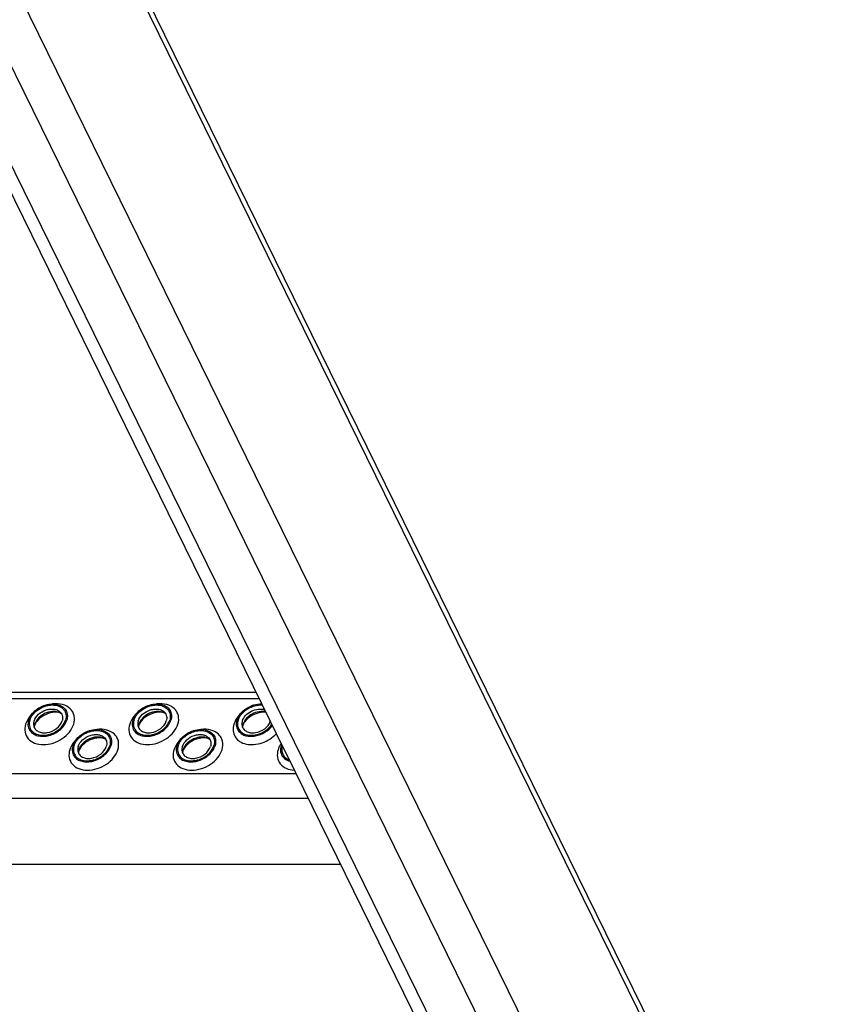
# Model space of a CAD drawing. Header units: millimetres. Extents: x 0 to 2100, y 0 to 2970.
# Tile 9 of 28: x 1721 to 1815, y 863 to 976. Entities that reach past the tile are written whole.
import ezdxf

# ---------------------------------------------------------------- set-up
doc = ezdxf.new("R2010")
doc.units = ezdxf.units.MM
doc.header["$LTSCALE"] = 193.6
doc.layers.get('0').update_dxf_attribs({"linetype": 'CONTINUOUS'})

msp = doc.modelspace()

# ---------------------------------------------------------------- linework, layer by layer
at = {"color": 7, "linetype": 'CONTINUOUS'}
for p, q in [((1631.56, 1190.1), (1814.59, 817.14)), ((1705.54, 985.2), (1749.39, 895.84)), ((1520.17, 899.17), (1747.76, 899.17)), ((1749.39, 895.84), (1750.78, 893)), ((1750.78, 893), (1751.3, 891.96)), ((1751.3, 891.96), (1797.89, 797.02)), ((1757.47, 879.37), (1529.88, 879.37))]:
    msp.add_line(p, q, dxfattribs=at)
at = {"color": 9, "linetype": 'CONTINUOUS'}
for p, q in [((1631.64, 1188.68), (1814.66, 815.72)), ((1626.3, 1171.41), (1809.32, 798.44)), ((1616.97, 1168.88), (1800, 795.92)), ((1622.55, 1168.88), (1805.58, 795.92)), ((1520.54, 898.41), (1748.13, 898.41)), ((1524.77, 889.8), (1752.36, 889.8)), ((1526.15, 886.99), (1753.74, 886.99))]:
    msp.add_line(p, q, dxfattribs=at)
msp.add_arc((1748.73, 894.28), 3.55, 94.9593, 96.4923, dxfattribs=at)
at = {"color": 7, "linetype": 'CONTINUOUS'}
for centre, radius, start, end in [((1723.65, 895.07), 1.36, 162.7878, 168.4706), ((1723.58, 895.09), 1.29, 168.5133, 169.2517), ((1735.55, 895.09), 1.29, 168.5133, 169.2517), ((1735.61, 895.07), 1.36, 162.7878, 168.4706), ((1747.58, 895.07), 1.36, 162.7878, 168.4706), ((1747.51, 895.09), 1.29, 168.5133, 169.2517), ((1752.46, 892.44), 1.89, 157.709, 162.7904), ((1728.66, 892.15), 1.29, 168.5133, 169.2517), ((1728.72, 892.14), 1.36, 162.7878, 168.4706), ((1740.69, 892.14), 1.36, 162.7878, 168.4706), ((1740.62, 892.15), 1.29, 168.5133, 169.2517)]:
    msp.add_arc(centre, radius, start, end, dxfattribs=at)
for points, knots in [([(1721.64, 895.94), (1721.79, 896.41), (1722.3, 897.04), (1723.17, 897.56), (1723.93, 897.8), (1724.68, 897.82), (1725.35, 897.64), (1725.86, 897.24), (1726.03, 896.87), (1726.07, 896.68)], [0, 0, 0, 0, 0.256023, 0.397887, 0.538537, 0.670709, 0.789982, 0.897281, 1, 1, 1, 1]), ([(1721.78, 895.94), (1721.94, 896.44), (1722.53, 897.11), (1723.4, 897.53), (1723.95, 897.66), (1724.48, 897.71), (1725.1, 897.61), (1725.7, 897.23), (1726, 896.6), (1725.95, 896.15), (1725.88, 895.94)], [0, 0, 0, 0, 0.262644, 0.40739, 0.478548, 0.547163, 0.673046, 0.784041, 0.88848, 1, 1, 1, 1]), ([(1722.27, 895.85), (1722.36, 896.14), (1722.75, 896.69), (1723.47, 897.09), (1724.12, 897.23), (1724.59, 897.22), (1725, 897.09), (1725.23, 896.92), (1725.31, 896.82)], [0, 0, 0, 0, 0.246509, 0.519762, 0.654244, 0.780195, 0.89511, 1, 1, 1, 1]), ([(1733.61, 895.94), (1733.75, 896.41), (1734.26, 897.04), (1735.14, 897.56), (1735.9, 897.8), (1736.65, 897.82), (1737.32, 897.64), (1737.83, 897.24), (1738, 896.87), (1738.03, 896.68)], [0, 0, 0, 0, 0.256023, 0.397887, 0.538537, 0.670709, 0.789982, 0.897281, 1, 1, 1, 1]), ([(1733.75, 895.94), (1733.9, 896.44), (1734.5, 897.11), (1735.36, 897.53), (1735.92, 897.66), (1736.45, 897.71), (1737.07, 897.61), (1737.66, 897.23), (1737.96, 896.6), (1737.91, 896.15), (1737.85, 895.94)], [0, 0, 0, 0, 0.262644, 0.40739, 0.478548, 0.547163, 0.673046, 0.784041, 0.88848, 1, 1, 1, 1]), ([(1734.23, 895.85), (1734.32, 896.14), (1734.72, 896.69), (1735.44, 897.09), (1736.09, 897.23), (1736.55, 897.22), (1736.97, 897.09), (1737.19, 896.92), (1737.28, 896.82)], [0, 0, 0, 0, 0.246509, 0.519762, 0.654244, 0.780195, 0.89511, 1, 1, 1, 1]), ([(1745.57, 895.94), (1745.74, 896.49), (1746.41, 897.22), (1747.5, 897.72), (1748.13, 897.81), (1748.43, 897.8)], [0, 0, 0, 0, 0.481726, 0.746691, 1, 1, 1, 1]), ([(1745.71, 895.94), (1745.88, 896.48), (1746.53, 897.18), (1747.6, 897.63), (1748.2, 897.7), (1748.49, 897.68)], [0, 0, 0, 0, 0.48345, 0.748655, 1, 1, 1, 1]), ([(1746.2, 895.85), (1746.27, 896.08), (1746.56, 896.54), (1747.21, 897.01), (1747.98, 897.25), (1748.52, 897.22), (1748.76, 897.14)], [0, 0, 0, 0, 0.236159, 0.498635, 0.761919, 1, 1, 1, 1]), ([(1725.42, 896.66), (1725.2, 896.83), (1724.59, 897.01), (1723.81, 896.86), (1723.22, 896.56), (1722.71, 896.17), (1722.44, 895.76), (1722.35, 895.48)], [0, 0, 0, 0, 0.224625, 0.486047, 0.622957, 0.757186, 1, 1, 1, 1]), ([(1725.42, 896.66), (1725.37, 896.71), (1725.19, 896.79), (1724.67, 896.89), (1723.84, 896.74), (1722.96, 896.26), (1722.5, 895.73), (1722.38, 895.46)], [0, 0, 0, 0, 0.06197, 0.161076, 0.439025, 0.749133, 1, 1, 1, 1]), ([(1725.31, 896.82), (1725.42, 896.7), (1725.58, 896.37), (1725.54, 896.02), (1725.49, 895.85)], [0, 0, 0, 0, 0.48372, 1, 1, 1, 1]), ([(1726.07, 896.68), (1726.08, 896.62), (1726.11, 896.37), (1726.08, 896.12), (1726.02, 895.94)], [0, 0, 0, 0, 0.240827, 1, 1, 1, 1]), ([(1737.39, 896.66), (1737.17, 896.83), (1736.55, 897.01), (1735.77, 896.86), (1735.18, 896.56), (1734.68, 896.17), (1734.4, 895.76), (1734.31, 895.48)], [0, 0, 0, 0, 0.224625, 0.486047, 0.622957, 0.757186, 1, 1, 1, 1]), ([(1737.39, 896.66), (1737.33, 896.71), (1737.15, 896.79), (1736.64, 896.89), (1735.8, 896.74), (1734.92, 896.26), (1734.46, 895.73), (1734.34, 895.46)], [0, 0, 0, 0, 0.06197, 0.161076, 0.439025, 0.749133, 1, 1, 1, 1]), ([(1737.28, 896.82), (1737.39, 896.7), (1737.54, 896.37), (1737.51, 896.02), (1737.45, 895.85)], [0, 0, 0, 0, 0.48372, 1, 1, 1, 1]), ([(1738.03, 896.68), (1738.05, 896.62), (1738.08, 896.37), (1738.04, 896.12), (1737.98, 895.94)], [0, 0, 0, 0, 0.240827, 1, 1, 1, 1]), ([(1748.88, 896.88), (1748.63, 896.94), (1748.08, 896.95), (1747.07, 896.61), (1746.43, 895.97), (1746.28, 895.48)], [0, 0, 0, 0, 0.243949, 0.509689, 1, 1, 1, 1]), ([(1748.91, 896.82), (1748.67, 896.86), (1748.13, 896.82), (1747.36, 896.54), (1746.71, 896.08), (1746.4, 895.67), (1746.31, 895.46)], [0, 0, 0, 0, 0.233231, 0.511023, 0.78338, 1, 1, 1, 1]), ([(1721.64, 895.94), (1721.57, 895.71), (1721.52, 895.23), (1721.74, 894.79), (1721.88, 894.62)], [0, 0, 0, 0, 0.516327, 1, 1, 1, 1]), ([(1721.78, 895.94), (1721.72, 895.73), (1721.67, 895.28), (1721.97, 894.66), (1722.56, 894.27), (1723.18, 894.18), (1723.71, 894.22), (1724.27, 894.36), (1725.13, 894.77), (1725.73, 895.44), (1725.88, 895.94)], [0, 0, 0, 0, 0.11152, 0.215959, 0.326954, 0.452837, 0.521452, 0.59261, 0.737356, 1, 1, 1, 1]), ([(1721.88, 894.62), (1722, 894.49), (1722.3, 894.26), (1722.86, 894.09), (1723.5, 894.07), (1724.38, 894.25), (1725.36, 894.8), (1725.9, 895.55), (1726.02, 895.94)], [0, 0, 0, 0, 0.104844, 0.2197, 0.345614, 0.480094, 0.753415, 1, 1, 1, 1]), ([(1722.27, 895.85), (1722.25, 895.8), (1722.21, 895.63), (1722.2, 895.44), (1722.23, 895.31)], [0, 0, 0, 0, 0.262254, 1, 1, 1, 1]), ([(1722.23, 895.31), (1722.26, 895.17), (1722.38, 894.89), (1722.75, 894.6), (1723.25, 894.46), (1724, 894.49), (1724.88, 894.88), (1725.38, 895.51), (1725.49, 895.85)], [0, 0, 0, 0, 0.102966, 0.210459, 0.329939, 0.462371, 0.743357, 1, 1, 1, 1]), ([(1722.32, 895.33), (1722.32, 895.31), (1722.3, 895.24), (1722.29, 895.17), (1722.29, 895.12)], [0, 0, 0, 0, 0.304395, 1, 1, 1, 1]), ([(1722.38, 895.46), (1722.37, 895.45), (1722.35, 895.41), (1722.33, 895.36), (1722.32, 895.33)], [0, 0, 0, 0, 0.268631, 1, 1, 1, 1]), ([(1726.72, 893), (1726.86, 893.47), (1727.37, 894.1), (1728.25, 894.62), (1729.01, 894.86), (1729.76, 894.89), (1730.43, 894.7), (1730.94, 894.31), (1731.11, 893.93), (1731.14, 893.74)], [0, 0, 0, 0, 0.256023, 0.397887, 0.538537, 0.670709, 0.789982, 0.897281, 1, 1, 1, 1]), ([(1733.61, 895.94), (1733.54, 895.71), (1733.49, 895.23), (1733.7, 894.79), (1733.85, 894.62)], [0, 0, 0, 0, 0.516327, 1, 1, 1, 1]), ([(1733.75, 895.94), (1733.68, 895.73), (1733.63, 895.28), (1733.93, 894.66), (1734.53, 894.27), (1735.14, 894.18), (1735.68, 894.22), (1736.23, 894.36), (1737.1, 894.77), (1737.69, 895.44), (1737.85, 895.94)], [0, 0, 0, 0, 0.11152, 0.215959, 0.326954, 0.452837, 0.521452, 0.59261, 0.737356, 1, 1, 1, 1]), ([(1733.85, 894.62), (1733.96, 894.49), (1734.27, 894.26), (1734.83, 894.09), (1735.46, 894.07), (1736.34, 894.25), (1737.33, 894.8), (1737.86, 895.55), (1737.98, 895.94)], [0, 0, 0, 0, 0.104844, 0.2197, 0.345614, 0.480094, 0.753415, 1, 1, 1, 1]), ([(1734.23, 895.85), (1734.22, 895.8), (1734.17, 895.63), (1734.17, 895.44), (1734.19, 895.31)], [0, 0, 0, 0, 0.262254, 1, 1, 1, 1]), ([(1734.19, 895.31), (1734.22, 895.17), (1734.35, 894.89), (1734.72, 894.6), (1735.21, 894.46), (1735.96, 894.49), (1736.85, 894.88), (1737.35, 895.51), (1737.45, 895.85)], [0, 0, 0, 0, 0.102966, 0.210459, 0.329939, 0.462371, 0.743357, 1, 1, 1, 1]), ([(1734.29, 895.33), (1734.28, 895.31), (1734.26, 895.24), (1734.25, 895.17), (1734.25, 895.12)], [0, 0, 0, 0, 0.304395, 1, 1, 1, 1]), ([(1734.34, 895.46), (1734.34, 895.45), (1734.32, 895.41), (1734.3, 895.36), (1734.29, 895.33)], [0, 0, 0, 0, 0.268631, 1, 1, 1, 1]), ([(1738.68, 893), (1738.83, 893.47), (1739.34, 894.1), (1740.21, 894.62), (1740.97, 894.86), (1741.72, 894.89), (1742.39, 894.7), (1742.9, 894.31), (1743.07, 893.93), (1743.11, 893.74)], [0, 0, 0, 0, 0.256023, 0.397887, 0.538537, 0.670709, 0.789982, 0.897281, 1, 1, 1, 1]), ([(1745.57, 895.94), (1745.5, 895.71), (1745.45, 895.23), (1745.67, 894.79), (1745.81, 894.62)], [0, 0, 0, 0, 0.516327, 1, 1, 1, 1]), ([(1745.71, 895.94), (1745.65, 895.75), (1745.6, 895.34), (1745.82, 894.76), (1746.31, 894.36), (1746.96, 894.18), (1747.7, 894.21), (1748.67, 894.52), (1749.31, 895.03), (1749.58, 895.46)], [0, 0, 0, 0, 0.111929, 0.216386, 0.324685, 0.445434, 0.579857, 0.722989, 1, 1, 1, 1]), ([(1745.81, 894.62), (1745.91, 894.51), (1746.16, 894.31), (1746.62, 894.13), (1747.15, 894.06), (1747.91, 894.13), (1748.82, 894.49), (1749.42, 895.02), (1749.64, 895.33)], [0, 0, 0, 0, 0.10341, 0.214968, 0.336069, 0.465688, 0.737151, 1, 1, 1, 1]), ([(1746.2, 895.85), (1746.18, 895.8), (1746.14, 895.63), (1746.13, 895.44), (1746.16, 895.31)], [0, 0, 0, 0, 0.262254, 1, 1, 1, 1]), ([(1746.16, 895.31), (1746.19, 895.17), (1746.31, 894.9), (1746.68, 894.6), (1747.16, 894.46), (1747.9, 894.49), (1748.79, 894.86), (1749.29, 895.47), (1749.41, 895.81)], [0, 0, 0, 0, 0.102888, 0.210157, 0.329206, 0.461133, 0.741833, 1, 1, 1, 1]), ([(1746.25, 895.33), (1746.25, 895.31), (1746.23, 895.24), (1746.22, 895.17), (1746.22, 895.12)], [0, 0, 0, 0, 0.304395, 1, 1, 1, 1]), ([(1746.31, 895.46), (1746.3, 895.45), (1746.28, 895.41), (1746.26, 895.36), (1746.25, 895.33)], [0, 0, 0, 0, 0.268631, 1, 1, 1, 1]), ([(1726.86, 893), (1727.01, 893.51), (1727.61, 894.17), (1728.47, 894.59), (1729.03, 894.72), (1729.56, 894.77), (1730.18, 894.67), (1730.77, 894.29), (1731.07, 893.67), (1731.02, 893.22), (1730.96, 893)], [0, 0, 0, 0, 0.262644, 0.40739, 0.478548, 0.547163, 0.673046, 0.784041, 0.88848, 1, 1, 1, 1]), ([(1727.34, 892.91), (1727.43, 893.2), (1727.83, 893.75), (1728.55, 894.16), (1729.2, 894.29), (1729.66, 894.28), (1730.08, 894.15), (1730.3, 893.98), (1730.39, 893.89)], [0, 0, 0, 0, 0.246509, 0.519762, 0.654244, 0.780195, 0.89511, 1, 1, 1, 1]), ([(1730.5, 893.72), (1730.28, 893.89), (1729.66, 894.07), (1728.88, 893.92), (1728.29, 893.62), (1727.79, 893.23), (1727.51, 892.83), (1727.42, 892.54)], [0, 0, 0, 0, 0.224625, 0.486047, 0.622957, 0.757186, 1, 1, 1, 1]), ([(1730.5, 893.72), (1730.44, 893.77), (1730.26, 893.85), (1729.75, 893.95), (1728.91, 893.81), (1728.03, 893.32), (1727.57, 892.8), (1727.45, 892.52)], [0, 0, 0, 0, 0.06197, 0.161076, 0.439025, 0.749133, 1, 1, 1, 1]), ([(1730.39, 893.89), (1730.5, 893.76), (1730.65, 893.44), (1730.62, 893.08), (1730.56, 892.91)], [0, 0, 0, 0, 0.48372, 1, 1, 1, 1]), ([(1738.82, 893), (1738.98, 893.51), (1739.57, 894.17), (1740.44, 894.59), (1740.99, 894.72), (1741.52, 894.77), (1742.14, 894.67), (1742.74, 894.29), (1743.03, 893.67), (1742.99, 893.22), (1742.92, 893)], [0, 0, 0, 0, 0.262644, 0.40739, 0.478548, 0.547163, 0.673046, 0.784041, 0.88848, 1, 1, 1, 1]), ([(1739.31, 892.91), (1739.4, 893.2), (1739.79, 893.75), (1740.51, 894.16), (1741.16, 894.29), (1741.63, 894.28), (1742.04, 894.15), (1742.27, 893.98), (1742.35, 893.89)], [0, 0, 0, 0, 0.246509, 0.519762, 0.654244, 0.780195, 0.89511, 1, 1, 1, 1]), ([(1742.46, 893.72), (1742.24, 893.89), (1741.63, 894.07), (1740.85, 893.92), (1740.26, 893.62), (1739.75, 893.23), (1739.47, 892.83), (1739.39, 892.54)], [0, 0, 0, 0, 0.224625, 0.486047, 0.622957, 0.757186, 1, 1, 1, 1]), ([(1742.46, 893.72), (1742.41, 893.77), (1742.23, 893.85), (1741.71, 893.95), (1740.88, 893.81), (1739.99, 893.32), (1739.54, 892.8), (1739.42, 892.52)], [0, 0, 0, 0, 0.06197, 0.161076, 0.439025, 0.749133, 1, 1, 1, 1]), ([(1742.35, 893.89), (1742.46, 893.76), (1742.62, 893.44), (1742.58, 893.08), (1742.53, 892.91)], [0, 0, 0, 0, 0.48372, 1, 1, 1, 1]), ([(1726.72, 893), (1726.65, 892.78), (1726.6, 892.29), (1726.81, 891.85), (1726.96, 891.68)], [0, 0, 0, 0, 0.516327, 1, 1, 1, 1]), ([(1726.86, 893), (1726.79, 892.79), (1726.74, 892.34), (1727.04, 891.72), (1727.64, 891.33), (1728.25, 891.24), (1728.79, 891.29), (1729.34, 891.42), (1730.21, 891.83), (1730.8, 892.5), (1730.96, 893)], [0, 0, 0, 0, 0.11152, 0.215959, 0.326954, 0.452837, 0.521452, 0.59261, 0.737356, 1, 1, 1, 1]), ([(1726.96, 891.68), (1727.07, 891.55), (1727.38, 891.32), (1727.94, 891.15), (1728.57, 891.13), (1729.45, 891.31), (1730.44, 891.87), (1730.97, 892.61), (1731.09, 893)], [0, 0, 0, 0, 0.104844, 0.2197, 0.345614, 0.480094, 0.753415, 1, 1, 1, 1]), ([(1727.34, 892.91), (1727.33, 892.87), (1727.28, 892.69), (1727.28, 892.51), (1727.3, 892.37)], [0, 0, 0, 0, 0.262254, 1, 1, 1, 1]), ([(1727.3, 892.37), (1727.33, 892.23), (1727.46, 891.95), (1727.83, 891.66), (1728.32, 891.52), (1729.07, 891.55), (1729.96, 891.95), (1730.46, 892.57), (1730.56, 892.91)], [0, 0, 0, 0, 0.102966, 0.210459, 0.329939, 0.462371, 0.743357, 1, 1, 1, 1]), ([(1731.14, 893.74), (1731.16, 893.68), (1731.19, 893.43), (1731.15, 893.18), (1731.09, 893)], [0, 0, 0, 0, 0.240827, 1, 1, 1, 1]), ([(1738.68, 893), (1738.61, 892.78), (1738.56, 892.29), (1738.78, 891.85), (1738.92, 891.68)], [0, 0, 0, 0, 0.516327, 1, 1, 1, 1]), ([(1738.82, 893), (1738.76, 892.79), (1738.71, 892.34), (1739.01, 891.72), (1739.6, 891.33), (1740.22, 891.24), (1740.75, 891.29), (1741.31, 891.42), (1742.17, 891.83), (1742.77, 892.5), (1742.92, 893)], [0, 0, 0, 0, 0.11152, 0.215959, 0.326954, 0.452837, 0.521452, 0.59261, 0.737356, 1, 1, 1, 1]), ([(1738.92, 891.68), (1739.04, 891.55), (1739.34, 891.32), (1739.9, 891.15), (1740.54, 891.13), (1741.42, 891.31), (1742.4, 891.87), (1742.94, 892.61), (1743.06, 893)], [0, 0, 0, 0, 0.104844, 0.2197, 0.345614, 0.480094, 0.753415, 1, 1, 1, 1]), ([(1739.31, 892.91), (1739.29, 892.87), (1739.25, 892.69), (1739.24, 892.51), (1739.27, 892.37)], [0, 0, 0, 0, 0.262254, 1, 1, 1, 1]), ([(1739.27, 892.37), (1739.3, 892.23), (1739.42, 891.95), (1739.79, 891.66), (1740.29, 891.52), (1741.04, 891.55), (1741.92, 891.95), (1742.42, 892.57), (1742.53, 892.91)], [0, 0, 0, 0, 0.102966, 0.210459, 0.329939, 0.462371, 0.743357, 1, 1, 1, 1]), ([(1743.11, 893.74), (1743.12, 893.68), (1743.15, 893.43), (1743.11, 893.18), (1743.06, 893)], [0, 0, 0, 0, 0.240827, 1, 1, 1, 1]), ([(1750.65, 893), (1750.58, 892.78), (1750.53, 892.29), (1750.74, 891.85), (1750.89, 891.68)], [0, 0, 0, 0, 0.516327, 1, 1, 1, 1]), ([(1750.79, 893), (1750.74, 892.84), (1750.69, 892.5), (1750.81, 892.01), (1751.12, 891.61), (1751.42, 891.45), (1751.58, 891.39)], [0, 0, 0, 0, 0.258628, 0.500001, 0.741373, 1, 1, 1, 1]), ([(1727.4, 892.39), (1727.39, 892.37), (1727.37, 892.3), (1727.36, 892.23), (1727.36, 892.19)], [0, 0, 0, 0, 0.304395, 1, 1, 1, 1]), ([(1727.45, 892.52), (1727.45, 892.51), (1727.43, 892.47), (1727.41, 892.42), (1727.4, 892.39)], [0, 0, 0, 0, 0.268631, 1, 1, 1, 1]), ([(1739.36, 892.39), (1739.36, 892.37), (1739.34, 892.3), (1739.33, 892.23), (1739.33, 892.19)], [0, 0, 0, 0, 0.304395, 1, 1, 1, 1]), ([(1739.42, 892.52), (1739.41, 892.51), (1739.39, 892.47), (1739.37, 892.42), (1739.36, 892.39)], [0, 0, 0, 0, 0.268631, 1, 1, 1, 1]), ([(1750.89, 891.68), (1750.94, 891.63), (1751.15, 891.42), (1751.44, 891.28), (1751.66, 891.22)], [0, 0, 0, 0, 0.238513, 1, 1, 1, 1])]:
    msp.add_open_spline(points, degree=3, knots=knots, dxfattribs=at)
at = {"color": 9, "linetype": 'CONTINUOUS'}
for points, knots in [([(1726.82, 895.48), (1726.92, 895.79), (1726.96, 896.29), (1726.73, 896.89), (1726.33, 897.41), (1725.51, 897.82), (1724.78, 897.85), (1724.4, 897.8)], [0, 0, 0, 0, 0.240665, 0.354769, 0.469832, 0.716834, 1, 1, 1, 1]), ([(1738.79, 895.48), (1738.89, 895.79), (1738.93, 896.29), (1738.69, 896.89), (1738.29, 897.41), (1737.48, 897.82), (1736.75, 897.85), (1736.37, 897.8)], [0, 0, 0, 0, 0.240665, 0.354769, 0.469832, 0.716834, 1, 1, 1, 1]), ([(1722.02, 896.64), (1721.93, 896.55), (1721.63, 896.21), (1721.4, 895.8), (1721.3, 895.48)], [0, 0, 0, 0, 0.264813, 1, 1, 1, 1]), ([(1733.98, 896.64), (1733.9, 896.55), (1733.59, 896.21), (1733.36, 895.8), (1733.26, 895.48)], [0, 0, 0, 0, 0.264813, 1, 1, 1, 1]), ([(1745.95, 896.64), (1745.86, 896.55), (1745.56, 896.21), (1745.33, 895.8), (1745.23, 895.48)], [0, 0, 0, 0, 0.264813, 1, 1, 1, 1]), ([(1721.3, 895.48), (1721.21, 895.19), (1721.15, 894.58), (1721.54, 893.74), (1722.35, 893.22), (1723.37, 893.07), (1724.48, 893.26), (1725.52, 893.76), (1726.36, 894.51), (1726.72, 895.15), (1726.82, 895.48)], [0, 0, 0, 0, 0.111157, 0.215255, 0.325888, 0.451362, 0.590271, 0.734546, 0.873873, 1, 1, 1, 1]), ([(1731.9, 892.54), (1731.99, 892.85), (1732.04, 893.36), (1731.8, 893.96), (1731.4, 894.47), (1730.59, 894.88), (1729.86, 894.91), (1729.48, 894.87)], [0, 0, 0, 0, 0.240665, 0.354769, 0.469832, 0.716834, 1, 1, 1, 1]), ([(1733.26, 895.48), (1733.17, 895.19), (1733.11, 894.58), (1733.51, 893.74), (1734.31, 893.22), (1735.34, 893.07), (1736.44, 893.26), (1737.49, 893.76), (1738.32, 894.51), (1738.69, 895.15), (1738.79, 895.48)], [0, 0, 0, 0, 0.111157, 0.215255, 0.325888, 0.451362, 0.590271, 0.734546, 0.873873, 1, 1, 1, 1]), ([(1743.86, 892.54), (1743.96, 892.85), (1744, 893.36), (1743.77, 893.96), (1743.37, 894.47), (1742.55, 894.88), (1741.82, 894.91), (1741.44, 894.87)], [0, 0, 0, 0, 0.240665, 0.354769, 0.469832, 0.716834, 1, 1, 1, 1]), ([(1745.23, 895.48), (1745.15, 895.23), (1745.08, 894.72), (1745.32, 893.99), (1745.88, 893.44), (1746.65, 893.14), (1747.55, 893.1), (1748.8, 893.37), (1749.66, 893.91), (1750.11, 894.39)], [0, 0, 0, 0, 0.112838, 0.218036, 0.325336, 0.443157, 0.574163, 0.71543, 1, 1, 1, 1]), ([(1727.09, 893.7), (1727.01, 893.61), (1726.7, 893.27), (1726.47, 892.86), (1726.37, 892.54)], [0, 0, 0, 0, 0.264813, 1, 1, 1, 1]), ([(1739.06, 893.7), (1738.97, 893.61), (1738.67, 893.27), (1738.44, 892.86), (1738.34, 892.54)], [0, 0, 0, 0, 0.264813, 1, 1, 1, 1]), ([(1750.66, 893.26), (1750.62, 893.2), (1750.47, 892.98), (1750.36, 892.73), (1750.3, 892.54)], [0, 0, 0, 0, 0.25965, 1, 1, 1, 1]), ([(1726.37, 892.54), (1726.28, 892.25), (1726.22, 891.64), (1726.62, 890.81), (1727.42, 890.29), (1728.45, 890.13), (1729.55, 890.32), (1730.59, 890.82), (1731.43, 891.57), (1731.8, 892.21), (1731.9, 892.54)], [0, 0, 0, 0, 0.111157, 0.215255, 0.325888, 0.451362, 0.590271, 0.734546, 0.873873, 1, 1, 1, 1]), ([(1738.34, 892.54), (1738.25, 892.25), (1738.18, 891.64), (1738.58, 890.81), (1739.39, 890.29), (1740.41, 890.13), (1741.52, 890.32), (1742.56, 890.82), (1743.4, 891.57), (1743.76, 892.21), (1743.86, 892.54)], [0, 0, 0, 0, 0.111157, 0.215255, 0.325888, 0.451362, 0.590271, 0.734546, 0.873873, 1, 1, 1, 1]), ([(1750.3, 892.54), (1750.22, 892.26), (1750.15, 891.68), (1750.5, 890.87), (1751.24, 890.34), (1751.84, 890.21), (1752.16, 890.19)], [0, 0, 0, 0, 0.248599, 0.480969, 0.725092, 1, 1, 1, 1])]:
    msp.add_open_spline(points, degree=3, knots=knots, dxfattribs=at)
at = {"color": 7, "linetype": 'CONTINUOUS'}
for points in [[(1722.31, 895.33), (1722.3, 895.26), (1722.29, 895.19), (1722.29, 895.12)], [(1734.27, 895.33), (1734.26, 895.26), (1734.25, 895.19), (1734.25, 895.12)], [(1746.24, 895.33), (1746.23, 895.26), (1746.22, 895.19), (1746.22, 895.12)], [(1727.38, 892.39), (1727.37, 892.32), (1727.36, 892.25), (1727.36, 892.19)], [(1739.35, 892.39), (1739.34, 892.32), (1739.33, 892.25), (1739.33, 892.19)]]:
    msp.add_open_spline(points, degree=3, dxfattribs=at)

doc.saveas('drawing.dxf')
